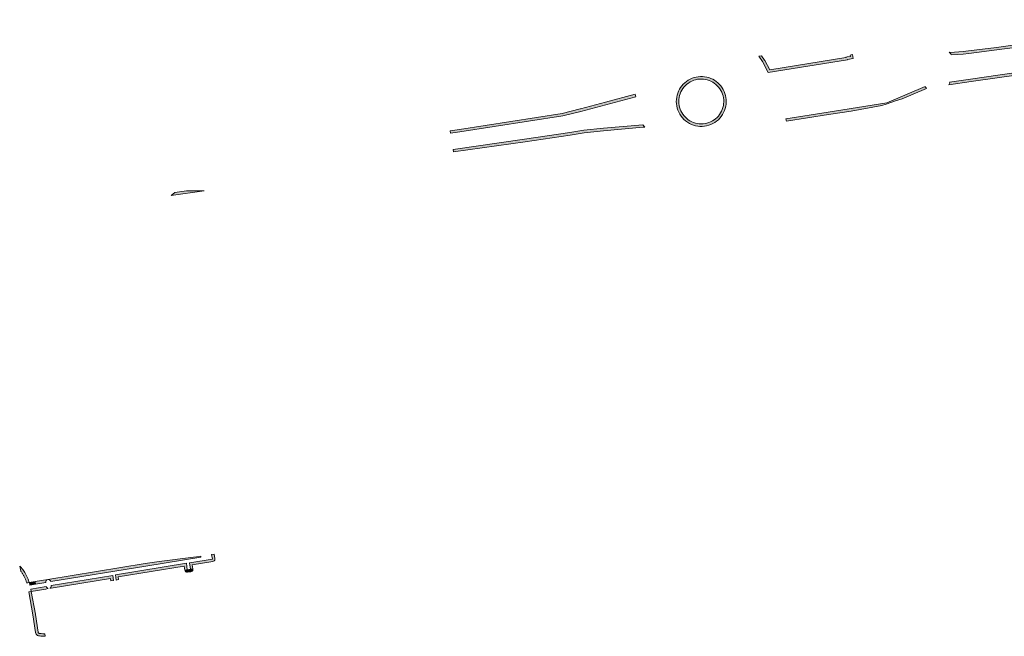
# Model space of a CAD drawing. Extents: x 98391 to 109703, y 464044 to 471306.
# Tile 11 of 31: x 102449 to 102842, y 468419 to 468665. Entities that reach past the tile are written whole.
import ezdxf

# ---------------------------------------------------------------- set-up
doc = ezdxf.new("R2010")
doc.units = 0
doc.layers.add('002 JA', color=3, linetype='Continuous', lineweight=20, true_color=0x00ff00)

msp = doc.modelspace()

# ---------------------------------------------------------------- hatches: boundary and pattern name
at = {"layer": '002 JA', "true_color": 0x00ff00}
for points in [[(102821.12, 468650.99), (102826.04, 468651.33), (102828.22, 468651.57), (102839.47, 468652.94), (102846.63, 468653.97), (102854.25, 468655.05), (102862.76, 468656.29), (102867.37, 468656.95), (102869.75, 468657.29), (102870.01, 468657.33), (102876.37, 468658.28), (102885.47, 468659.54), (102895.19, 468660.97), (102905.8, 468662.53), (102917.29, 468664.01), (102917.47, 468664.05), (102917.45, 468664.11), (102917.33, 468665.04), (102917.11, 468664.99), (102905.67, 468663.52), (102905.66, 468663.52), (102885.33, 468660.53), (102876.23, 468659.27), (102876.22, 468659.27), (102871.32, 468658.53), (102870.98, 468658.27), (102870.85, 468658.18), (102870.9, 468658.13), (102870.99, 468658.03), (102870.49, 468657.77), (102870.35, 468657.76), (102866.76, 468657.47), (102866.09, 468657.42), (102865.66, 468657.64), (102865.73, 468657.72), (102865.73, 468657.73), (102862.62, 468657.28), (102862.62, 468657.28), (102854.11, 468656.04), (102839.34, 468653.93), (102828.1, 468652.56), (102825.95, 468652.33), (102820.78, 468651.97), (102820.4, 468652.01), (102820.54, 468651.94), (102820.85, 468651.73), (102821.06, 468651.41), (102821.13, 468651.04), (102821.12, 468650.99)], [(102745.47, 468650.64), (102744.35, 468650.5), (102745.89, 468648.3), (102748.18, 468643.97), (102779.83, 468649.07), (102779.77, 468649.2), (102782.11, 468649.51), (102781.81, 468651.19), (102781.8, 468651.18), (102781.75, 468651.15), (102781.25, 468650.94), (102780.86, 468650.82), (102780.94, 468650.36), (102779.64, 468650.2), (102779.29, 468650.08), (102779.16, 468649.98), (102748.73, 468645.08), (102746.77, 468648.77), (102746.71, 468648.88), (102745.47, 468650.64)], [(102820.58, 468640.06), (102820.6, 468639.86), (102820.52, 468639.51), (102820.3, 468639.01), (102829.11, 468640.32), (102858.44, 468644.47), (102863.05, 468645.07), (102866.41, 468645.34), (102866.67, 468645.47), (102867.26, 468645.85), (102870.62, 468646.48), (102867.05, 468646.39), (102862.94, 468646.07), (102858.3, 468645.46), (102850.03, 468644.29), (102840.72, 468642.97), (102828.97, 468641.31), (102820.58, 468640.06)], [(102621.31, 468619.71), (102625.03, 468620.23), (102666.13, 468626.59), (102673.34, 468628.4), (102695.24, 468634.28), (102694.99, 468635.25), (102694.98, 468635.25), (102683.1, 468632.06), (102673.13, 468629.38), (102673.13, 468629.38), (102673.09, 468629.37), (102665.93, 468627.57), (102624.88, 468621.22), (102621.15, 468620.7), (102621.31, 468619.71)], [(102793.5, 468630.83), (102795.21, 468631.28), (102798.98, 468632.62), (102801.64, 468633.38), (102811.28, 468637.54), (102811.36, 468637.55), (102811.01, 468637.94), (102810.82, 468638.23), (102810.78, 468638.41), (102795.52, 468631.83), (102772.09, 468628.11), (102755.23, 468625.48), (102755.23, 468625.48), (102755.38, 468624.49), (102772.24, 468627.13), (102772.24, 468627.13), (102781.27, 468628.56), (102793.5, 468630.83)], [(102622.5, 468612.21), (102651.03, 468616.28), (102651.04, 468616.28), (102669.06, 468618.95), (102669.07, 468618.95), (102674.62, 468619.86), (102682.43, 468620.66), (102698.18, 468622.07), (102698.22, 468622.08), (102698.44, 468622.11), (102698.67, 468622.13), (102698.89, 468622.14), (102698.1, 468623.07), (102682.34, 468621.66), (102674.48, 468620.85), (102668.91, 468619.94), (102650.89, 468617.27), (102622.35, 468613.2), (102622.5, 468612.21)], [(102515.81, 468596.65), (102511.16, 468595.98), (102509.76, 468594.77), (102522.87, 468596.65), (102515.81, 468596.65)], [(102460.52, 468441.4), (102460.81, 468441.4), (102461.11, 468441.31), (102461.36, 468441.12), (102461.55, 468440.86), (102461.64, 468440.58), (102499.58, 468446.8), (102521.62, 468450.34), (102521.56, 468450.75), (102519.87, 468450.49), (102518.7, 468450.31), (102504.93, 468448.67), (102499.42, 468447.79), (102499.42, 468447.79), (102460.52, 468441.41), (102460.52, 468441.4)], [(102518.46, 468445.67), (102518.46, 468445.72), (102518.17, 468447.23), (102526.4, 468448.62), (102526.7, 468448.72), (102526.95, 468448.91), (102527.13, 468449.17), (102527.22, 468449.48), (102527.21, 468449.79), (102526.87, 468451.56), (102525.88, 468451.41), (102526.23, 468449.6), (102517, 468448.05), (102517.47, 468445.53), (102518.46, 468445.67)], [(102449.74, 468444.71), (102449.77, 468444.66), (102449.93, 468444.44), (102450.09, 468444.22), (102450.24, 468443.99), (102450.38, 468443.77), (102450.53, 468443.54), (102450.67, 468443.31), (102450.8, 468443.07), (102450.93, 468442.84), (102451.06, 468442.6), (102451.18, 468442.36), (102451.3, 468442.11), (102451.41, 468441.87), (102451.52, 468441.62), (102451.62, 468441.37), (102451.72, 468441.12), (102451.82, 468440.87), (102451.91, 468440.61), (102452, 468440.36), (102452.08, 468440.1), (102452.1, 468440.01), (102452.2, 468440.04), (102453.1, 468440.19), (102452.62, 468441.57), (102452.02, 468442.91), (102451.31, 468444.18), (102450.48, 468445.39), (102449.55, 468446.52), (102449.26, 468446.81), (102449.74, 468444.71)], [(102487.76, 468441.23), (102488.74, 468441.39), (102488.61, 468442.46), (102514.97, 468446.77), (102515.19, 468445.22), (102515.19, 468445.22), (102515.81, 468445.31), (102516.18, 468445.36), (102515.82, 468447.92), (102487.5, 468443.29), (102487.76, 468441.23)], [(102485.72, 468440.9), (102486.71, 468441.06), (102486.39, 468443.03), (102461.87, 468438.99), (102461.88, 468438.97), (102461.86, 468438.58), (102461.69, 468438.23), (102461.41, 468437.97), (102461.3, 468437.93), (102461.77, 468437.95), (102485.56, 468441.88), (102485.72, 468440.9)], [(102516.18, 468445.36), (102515.81, 468445.31), (102515.19, 468445.22), (102515.31, 468444.85), (102515.57, 468444.56), (102515.92, 468444.39), (102516.31, 468444.37), (102517.61, 468444.54), (102517.92, 468444.64), (102518.18, 468444.82), (102518.37, 468445.09), (102518.46, 468445.39), (102518.46, 468445.67), (102517.47, 468445.53), (102516.18, 468445.36)], [(102453.35, 468439.22), (102455.57, 468439.58), (102455.39, 468440.57), (102453.1, 468440.19), (102453.18, 468439.89), (102453.26, 468439.59), (102453.34, 468439.28), (102453.34, 468439.24), (102453.35, 468439.22)], [(102453.83, 468436.64), (102459.72, 468437.62), (102460.64, 468437.86), (102460.43, 468437.93), (102460.18, 468438.12), (102459.99, 468438.37), (102459.9, 468438.68), (102459.9, 468438.69), (102453.65, 468437.63), (102453.83, 468436.64)], [(102455.57, 468439.58), (102459.67, 468440.25), (102459.66, 468440.27), (102459.68, 468440.66), (102459.85, 468441.01), (102460.13, 468441.27), (102460.49, 468441.4), (102455.39, 468440.57), (102455.57, 468439.58)], [(102459.32, 468419.76), (102458.55, 468419.74), (102457.78, 468419.8), (102457.03, 468419.93), (102456.9, 468419.99), (102456.79, 468420.07), (102456.71, 468420.16), (102456.65, 468420.28), (102456.61, 468420.46), (102455.55, 468427.5), (102455.54, 468427.54), (102453.83, 468436.64), (102452.85, 468436.48), (102454.56, 468427.36), (102455.62, 468420.26), (102455.71, 468419.93), (102455.87, 468419.61), (102456.11, 468419.33), (102456.4, 468419.11), (102456.72, 468418.98), (102457.13, 468418.89), (102457.74, 468418.8), (102458.36, 468418.75), (102458.99, 468418.74), (102459.48, 468418.77), (102459.32, 468419.76)]]:
    msp.add_hatch(color=3, dxfattribs=at).paths.add_polyline_path(points)
h = msp.add_hatch(color=3, dxfattribs=at)
h.paths.add_polyline_path([(102711.44, 468632.38), (102711.48, 468631.49), (102711.6, 468630.61), (102711.8, 468629.74), (102712.07, 468628.89), (102712.42, 468628.07), (102712.84, 468627.29), (102713.33, 468626.54), (102713.88, 468625.85), (102714.5, 468625.2), (102715.16, 468624.61), (102715.88, 468624.09), (102716.64, 468623.63), (102717.44, 468623.24), (102718.28, 468622.92), (102719.13, 468622.68), (102720.01, 468622.51), (102720.89, 468622.43), (102721.78, 468622.42), (102722.67, 468622.49), (102723.55, 468622.64), (102724.41, 468622.87), (102725.24, 468623.18), (102726.05, 468623.56), (102726.82, 468624.01), (102727.54, 468624.52), (102728.22, 468625.1), (102728.84, 468625.74), (102729.4, 468626.43), (102729.9, 468627.16), (102730.33, 468627.94), (102730.7, 468628.76), (102730.98, 468629.6), (102731.19, 468630.46), (102731.32, 468631.34), (102731.38, 468632.23), (102731.35, 468633.12), (102731.25, 468633.97), (102731.08, 468634.8), (102730.84, 468635.61), (102730.53, 468636.4), (102730.15, 468637.16), (102729.72, 468637.89), (102729.22, 468638.58), (102728.66, 468639.22), (102728.05, 468639.81), (102727.4, 468640.35), (102726.7, 468640.83), (102725.96, 468641.25), (102725.19, 468641.6), (102724.39, 468641.89), (102723.57, 468642.11), (102722.73, 468642.26), (102721.89, 468642.33), (102721.04, 468642.34), (102720.19, 468642.27), (102719.36, 468642.13), (102718.53, 468641.92), (102717.73, 468641.64), (102716.96, 468641.3), (102716.21, 468640.88), (102715.51, 468640.41), (102714.85, 468639.88), (102714.23, 468639.29), (102713.67, 468638.66), (102713.16, 468637.98), (102712.72, 468637.25), (102712.33, 468636.5), (102712.02, 468635.71), (102711.77, 468634.9), (102711.59, 468634.07), (102711.48, 468633.23), (102711.44, 468632.38)])
h.paths.add_polyline_path([(102730.35, 468633.05), (102730.38, 468632.27), (102730.33, 468631.49), (102730.22, 468630.72), (102730.04, 468629.96), (102729.8, 468629.22), (102729.5, 468628.5), (102729.13, 468627.82), (102728.7, 468627.16), (102728.22, 468626.55), (102727.69, 468625.98), (102727.11, 468625.46), (102726.49, 468624.99), (102725.83, 468624.58), (102725.14, 468624.22), (102724.41, 468623.93), (102723.67, 468623.7), (102722.91, 468623.54), (102722.13, 468623.44), (102721.36, 468623.41), (102720.58, 468623.45), (102719.81, 468623.56), (102719.05, 468623.73), (102718.3, 468623.97), (102717.59, 468624.27), (102716.9, 468624.63), (102716.24, 468625.05), (102715.62, 468625.53), (102715.05, 468626.06), (102714.53, 468626.63), (102714.05, 468627.25), (102713.64, 468627.91), (102713.28, 468628.6), (102712.98, 468629.32), (102712.75, 468630.07), (102712.58, 468630.83), (102712.48, 468631.6), (102712.44, 468632.38), (102712.44, 468632.38), (102712.48, 468633.16), (102712.58, 468633.94), (102712.75, 468634.71), (102712.99, 468635.46), (102713.29, 468636.18), (102713.65, 468636.88), (102714.08, 468637.54), (102714.56, 468638.16), (102715.09, 468638.74), (102715.67, 468639.27), (102716.3, 468639.74), (102716.96, 468640.16), (102717.66, 468640.52), (102718.39, 468640.82), (102719.14, 468641.05), (102719.9, 468641.22), (102720.68, 468641.32), (102721.47, 468641.35), (102722.25, 468641.31), (102723.03, 468641.2), (102723.8, 468641.02), (102724.54, 468640.78), (102725.27, 468640.47), (102725.96, 468640.11), (102726.62, 468639.68), (102727.24, 468639.19), (102727.81, 468638.66), (102728.34, 468638.07), (102728.81, 468637.45), (102729.22, 468636.78), (102729.58, 468636.08), (102729.87, 468635.35), (102730.1, 468634.6), (102730.26, 468633.83), (102730.35, 468633.05), (102730.35, 468633.05)])

# ---------------------------------------------------------------- linework, layer by layer
at = {"layer": '002 JA', "color": 54, "true_color": 0x00c000}
msp.add_lwpolyline([(102854.11, 468656.04), (102839.34, 468653.93), (102828.1, 468652.56), (102825.95, 468652.33), (102820.78, 468651.97), (102820.4, 468652.01), (102820.54, 468651.94), (102820.85, 468651.73), (102821.06, 468651.41), (102821.13, 468651.04), (102821.12, 468650.99), (102821.12, 468650.99), (102826.04, 468651.33), (102828.22, 468651.57), (102839.47, 468652.94), (102846.63, 468653.97)], dxfattribs=at)
for points in [[(102745.47, 468650.64), (102744.35, 468650.5), (102745.89, 468648.3), (102748.18, 468643.97), (102779.83, 468649.07), (102779.77, 468649.2), (102782.11, 468649.51), (102781.81, 468651.19), (102781.8, 468651.18), (102781.75, 468651.15), (102781.25, 468650.94), (102780.86, 468650.82), (102780.94, 468650.36), (102779.64, 468650.2), (102779.29, 468650.08), (102779.16, 468649.98), (102748.73, 468645.08), (102746.77, 468648.77), (102746.71, 468648.88), (102745.47, 468650.64)], [(102820.58, 468640.06), (102820.6, 468639.86), (102820.52, 468639.51), (102820.3, 468639.01), (102829.11, 468640.32), (102858.44, 468644.47), (102863.05, 468645.07), (102866.41, 468645.34), (102866.67, 468645.47), (102867.26, 468645.85), (102870.62, 468646.48), (102867.05, 468646.39), (102862.94, 468646.07), (102858.3, 468645.46), (102850.03, 468644.29), (102840.72, 468642.97), (102828.97, 468641.31), (102820.58, 468640.06)], [(102711.44, 468632.38), (102711.48, 468631.49), (102711.6, 468630.61), (102711.8, 468629.74), (102712.07, 468628.89), (102712.42, 468628.07), (102712.84, 468627.29), (102713.33, 468626.54), (102713.88, 468625.85), (102714.5, 468625.2), (102715.16, 468624.61), (102715.88, 468624.09), (102716.64, 468623.63), (102717.44, 468623.24), (102718.28, 468622.92), (102719.13, 468622.68), (102720.01, 468622.51), (102720.89, 468622.43), (102721.78, 468622.42), (102722.67, 468622.49), (102723.55, 468622.64), (102724.41, 468622.87), (102725.24, 468623.18), (102726.05, 468623.56), (102726.82, 468624.01), (102727.54, 468624.52), (102728.22, 468625.1), (102728.84, 468625.74), (102729.4, 468626.43), (102729.9, 468627.16), (102730.33, 468627.94), (102730.7, 468628.76), (102730.98, 468629.6), (102731.19, 468630.46), (102731.32, 468631.34), (102731.38, 468632.23), (102731.35, 468633.12), (102731.25, 468633.97), (102731.08, 468634.8), (102730.84, 468635.61), (102730.53, 468636.4), (102730.15, 468637.16), (102729.72, 468637.89), (102729.22, 468638.58), (102728.66, 468639.22), (102728.05, 468639.81), (102727.4, 468640.35), (102726.7, 468640.83), (102725.96, 468641.25), (102725.19, 468641.6), (102724.39, 468641.89), (102723.57, 468642.11), (102722.73, 468642.26), (102721.89, 468642.33), (102721.04, 468642.34), (102720.19, 468642.27), (102719.36, 468642.13), (102718.53, 468641.92), (102717.73, 468641.64), (102716.96, 468641.3), (102716.21, 468640.88), (102715.51, 468640.41), (102714.85, 468639.88), (102714.23, 468639.29), (102713.67, 468638.66), (102713.16, 468637.98), (102712.72, 468637.25), (102712.33, 468636.5), (102712.02, 468635.71), (102711.77, 468634.9), (102711.59, 468634.07), (102711.48, 468633.23), (102711.44, 468632.38)], [(102730.35, 468633.05), (102730.38, 468632.27), (102730.33, 468631.49), (102730.22, 468630.72), (102730.04, 468629.96), (102729.8, 468629.22), (102729.5, 468628.5), (102729.13, 468627.82), (102728.7, 468627.16), (102728.22, 468626.55), (102727.69, 468625.98), (102727.11, 468625.46), (102726.49, 468624.99), (102725.83, 468624.58), (102725.14, 468624.22), (102724.41, 468623.93), (102723.67, 468623.7), (102722.91, 468623.54), (102722.13, 468623.44), (102721.36, 468623.41), (102720.58, 468623.45), (102719.81, 468623.56), (102719.05, 468623.73), (102718.3, 468623.97), (102717.59, 468624.27), (102716.9, 468624.63), (102716.24, 468625.05), (102715.62, 468625.53), (102715.05, 468626.06), (102714.53, 468626.63), (102714.05, 468627.25), (102713.64, 468627.91), (102713.28, 468628.6), (102712.98, 468629.32), (102712.75, 468630.07), (102712.58, 468630.83), (102712.48, 468631.6), (102712.44, 468632.38), (102712.44, 468632.38), (102712.48, 468633.16), (102712.58, 468633.94), (102712.75, 468634.71), (102712.99, 468635.46), (102713.29, 468636.18), (102713.65, 468636.88), (102714.08, 468637.54), (102714.56, 468638.16), (102715.09, 468638.74), (102715.67, 468639.27), (102716.3, 468639.74), (102716.96, 468640.16), (102717.66, 468640.52), (102718.39, 468640.82), (102719.14, 468641.05), (102719.9, 468641.22), (102720.68, 468641.32), (102721.47, 468641.35), (102722.25, 468641.31), (102723.03, 468641.2), (102723.8, 468641.02), (102724.54, 468640.78), (102725.27, 468640.47), (102725.96, 468640.11), (102726.62, 468639.68), (102727.24, 468639.19), (102727.81, 468638.66), (102728.34, 468638.07), (102728.81, 468637.45), (102729.22, 468636.78), (102729.58, 468636.08), (102729.87, 468635.35), (102730.1, 468634.6), (102730.26, 468633.83), (102730.35, 468633.05), (102730.35, 468633.05)], [(102621.31, 468619.71), (102625.03, 468620.23), (102666.13, 468626.59), (102673.34, 468628.4), (102695.24, 468634.28), (102694.99, 468635.25), (102694.98, 468635.25), (102683.1, 468632.06), (102673.13, 468629.38), (102673.13, 468629.38), (102673.09, 468629.37), (102665.93, 468627.57), (102624.88, 468621.22), (102621.15, 468620.7), (102621.31, 468619.71)], [(102793.5, 468630.83), (102795.21, 468631.28), (102798.98, 468632.62), (102801.64, 468633.38), (102811.28, 468637.54), (102811.36, 468637.55), (102811.01, 468637.94), (102810.82, 468638.23), (102810.78, 468638.41), (102795.52, 468631.83), (102772.09, 468628.11), (102755.23, 468625.48), (102755.23, 468625.48), (102755.38, 468624.49), (102772.24, 468627.13), (102772.24, 468627.13), (102781.27, 468628.56), (102793.5, 468630.83)], [(102622.5, 468612.21), (102651.03, 468616.28), (102651.04, 468616.28), (102669.06, 468618.95), (102669.07, 468618.95), (102674.62, 468619.86), (102682.43, 468620.66), (102698.18, 468622.07), (102698.22, 468622.08), (102698.44, 468622.11), (102698.67, 468622.13), (102698.89, 468622.14), (102698.1, 468623.07), (102682.34, 468621.66), (102674.48, 468620.85), (102668.91, 468619.94), (102650.89, 468617.27), (102622.35, 468613.2), (102622.5, 468612.21)], [(102515.81, 468596.65), (102511.16, 468595.98), (102509.76, 468594.77), (102522.87, 468596.65), (102515.81, 468596.65)], [(102460.52, 468441.4), (102460.81, 468441.4), (102461.11, 468441.31), (102461.36, 468441.12), (102461.55, 468440.86), (102461.64, 468440.58), (102499.58, 468446.8), (102521.62, 468450.34), (102521.56, 468450.75), (102519.87, 468450.49), (102518.7, 468450.31), (102504.93, 468448.67), (102499.42, 468447.79), (102499.42, 468447.79), (102460.52, 468441.41), (102460.52, 468441.4)], [(102518.46, 468445.67), (102518.46, 468445.72), (102518.17, 468447.23), (102526.4, 468448.62), (102526.7, 468448.72), (102526.95, 468448.91), (102527.13, 468449.17), (102527.22, 468449.48), (102527.21, 468449.79), (102526.87, 468451.56), (102525.88, 468451.41), (102526.23, 468449.6), (102517, 468448.05), (102517.47, 468445.53), (102518.46, 468445.67)], [(102449.74, 468444.71), (102449.77, 468444.66), (102449.93, 468444.44), (102450.09, 468444.22), (102450.24, 468443.99), (102450.38, 468443.77), (102450.53, 468443.54), (102450.67, 468443.31), (102450.8, 468443.07), (102450.93, 468442.84), (102451.06, 468442.6), (102451.18, 468442.36), (102451.3, 468442.11), (102451.41, 468441.87), (102451.52, 468441.62), (102451.62, 468441.37), (102451.72, 468441.12), (102451.82, 468440.87), (102451.91, 468440.61), (102452, 468440.36), (102452.08, 468440.1), (102452.1, 468440.01), (102452.2, 468440.04), (102453.1, 468440.19), (102452.62, 468441.57), (102452.02, 468442.91), (102451.31, 468444.18), (102450.48, 468445.39), (102449.55, 468446.52), (102449.26, 468446.81), (102449.74, 468444.71)], [(102487.76, 468441.23), (102488.74, 468441.39), (102488.61, 468442.46), (102514.97, 468446.77), (102515.19, 468445.22), (102515.19, 468445.22), (102515.81, 468445.31), (102516.18, 468445.36), (102515.82, 468447.92), (102487.5, 468443.29), (102487.76, 468441.23)], [(102485.72, 468440.9), (102486.71, 468441.06), (102486.39, 468443.03), (102461.87, 468438.99), (102461.88, 468438.97), (102461.86, 468438.58), (102461.69, 468438.23), (102461.41, 468437.97), (102461.3, 468437.93), (102461.77, 468437.95), (102485.56, 468441.88), (102485.72, 468440.9)], [(102516.18, 468445.36), (102515.81, 468445.31), (102515.19, 468445.22), (102515.31, 468444.85), (102515.57, 468444.56), (102515.92, 468444.39), (102516.31, 468444.37), (102517.61, 468444.54), (102517.92, 468444.64), (102518.18, 468444.82), (102518.37, 468445.09), (102518.46, 468445.39), (102518.46, 468445.67), (102517.47, 468445.53), (102516.18, 468445.36)], [(102453.35, 468439.22), (102455.57, 468439.58), (102455.39, 468440.57), (102453.1, 468440.19), (102453.18, 468439.89), (102453.26, 468439.59), (102453.34, 468439.28), (102453.34, 468439.24), (102453.35, 468439.22)], [(102453.83, 468436.64), (102459.72, 468437.62), (102460.64, 468437.86), (102460.43, 468437.93), (102460.18, 468438.12), (102459.99, 468438.37), (102459.9, 468438.68), (102459.9, 468438.69), (102453.65, 468437.63), (102453.83, 468436.64)], [(102455.57, 468439.58), (102459.67, 468440.25), (102459.66, 468440.27), (102459.68, 468440.66), (102459.85, 468441.01), (102460.13, 468441.27), (102460.49, 468441.4), (102455.39, 468440.57), (102455.57, 468439.58)], [(102459.32, 468419.76), (102458.55, 468419.74), (102457.78, 468419.8), (102457.03, 468419.93), (102456.9, 468419.99), (102456.79, 468420.07), (102456.71, 468420.16), (102456.65, 468420.28), (102456.61, 468420.46), (102455.55, 468427.5), (102455.54, 468427.54), (102453.83, 468436.64), (102452.85, 468436.48), (102454.56, 468427.36), (102455.62, 468420.26), (102455.71, 468419.93), (102455.87, 468419.61), (102456.11, 468419.33), (102456.4, 468419.11), (102456.72, 468418.98), (102457.13, 468418.89), (102457.74, 468418.8), (102458.36, 468418.75), (102458.99, 468418.74), (102459.48, 468418.77), (102459.32, 468419.76)]]:
    msp.add_lwpolyline(points, close=True, dxfattribs=at)

doc.saveas('drawing.dxf')
